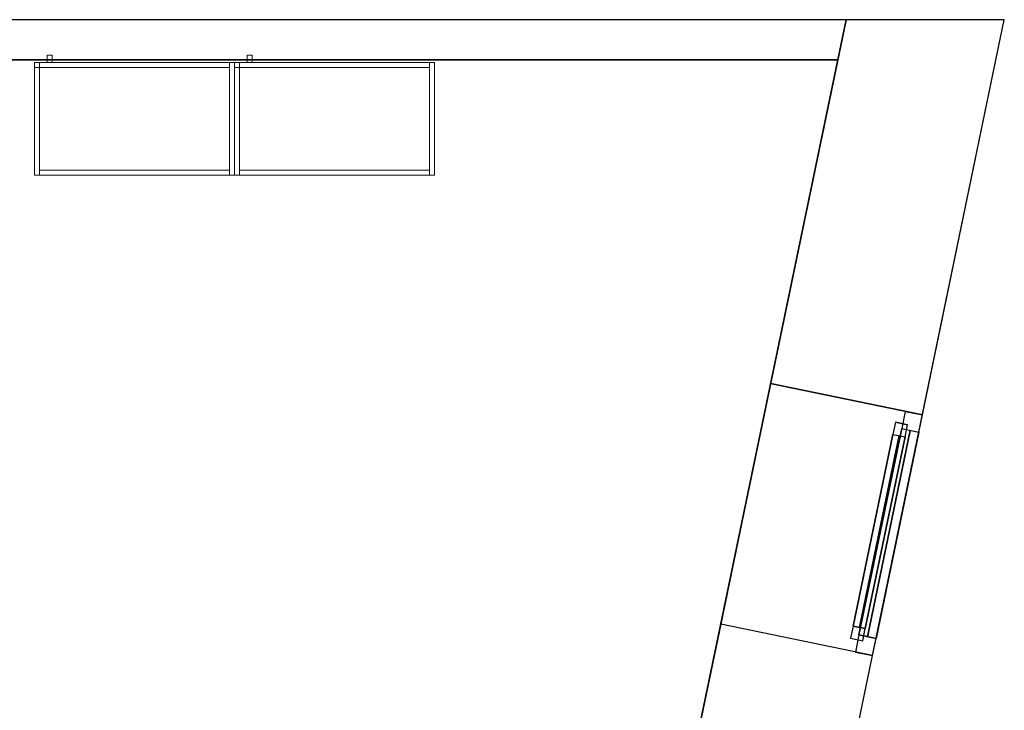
# Model space of a CAD drawing. Header units: metres. Extents: x 397.7 to 427.5, y 12.7 to 28.4.
# Tile 144 of 144: x 423.5 to 427.5, y 25.5 to 28.2. Entities that reach past the tile are written whole.
import ezdxf

# ---------------------------------------------------------------- set-up
doc = ezdxf.new("R2010")
doc.units = ezdxf.units.M
doc.layers.add('01_CARPINTERIA', color=5, linetype='Continuous', lineweight=25, true_color=0x0000ff)
doc.layers.add('01_SUELOS', color=7, linetype='Continuous', lineweight=25, true_color=0x007f00)
for name, color, linetype, lineweight in [('02_MOBILIARIO', 7, 'Continuous', 18), ('A-GENM-____-OTLN', 7, 'Continuous', 18), ('A-WALL-____-MCUT', 7, 'Continuous', 25), ('A-WALL-____-OTLN', 7, 'Continuous', 25), ('Mobiliario', 7, 'Continuous', 18)]:
    doc.layers.add(name, color=color, linetype=linetype, lineweight=lineweight)

# ---------------------------------------------------------------- blocks, each defined once
blk = doc.blocks.new('Family - Armai 80x45_P3-156235-06_TEL_P3')
at = {"layer": '02_MOBILIARIO', "color": 253, "true_color": 0xaaaaaa}
for p, q in [((0.05, 0.45), (0.05, 0.48)), ((0.05, 0.48), (0.07, 0.48)), ((0.05, 0.45), (0.05, 0.48)), ((0.07, 0.48), (0.05, 0.48)), ((0.07, 0.48), (0.07, 0.45)), ((0.07, 0.45), (0.07, 0.48)), ((0, 0.45), (0.8, 0.45)), ((0.8, 0.45), (0, 0.45)), ((0, 0), (0, 0.45)), ((0, 0.45), (0, 0)), ((0.02, 0.45), (0, 0.45)), ((0, 0), (0, 0.45)), ((0, 0.43), (0, 0.45)), ((0, 0.45), (0.78, 0.45)), ((0, 0.45), (0, 0.43)), ((0, 0.45), (0.02, 0.45)), ((0.02, 0.45), (0.02, 0)), ((0.02, 0.45), (0.02, 0.43)), ((0.07, 0.45), (0.05, 0.45)), ((0.05, 0.45), (0.07, 0.45)), ((0.78, 0.43), (0.78, 0.45)), ((0.8, 0.45), (0.78, 0.45)), ((0.78, 0), (0.78, 0.45)), ((0.8, 0.45), (0.8, 0)), ((0.8, 0), (0.8, 0.45)), ((0.8, 0.45), (0.8, 0)), ((0.78, 0.43), (0, 0.43)), ((0.02, 0.43), (0, 0.43)), ((0.8, 0), (0, 0)), ((0, 0), (0.8, 0)), ((0.02, 0), (0, 0)), ((0.02, 0), (0.02, 0.02)), ((0.02, 0.02), (0.78, 0.02)), ((0.78, 0), (0.02, 0)), ((0.78, 0), (0.78, 0.02)), ((0.8, 0), (0.78, 0))]:
    blk.add_line(p, q, dxfattribs=at)
at = {"layer": 'Mobiliario', "color": 253, "true_color": 0xaaaaaa}
for p, q in [((0.02, 0.45), (0, 0.45)), ((0, 0.45), (0, 0)), ((0.78, 0.45), (0, 0.45)), ((0, 0.45), (0, 0.43)), ((0, 0.45), (0, 0.43)), ((0.02, 0.45), (0, 0.45)), ((0.02, 0), (0.02, 0.45)), ((0.02, 0.43), (0.02, 0.45)), ((0.78, 0.43), (0.78, 0.45)), ((0.8, 0.45), (0.78, 0.45)), ((0.78, 0.45), (0.78, 0)), ((0.8, 0), (0.8, 0.45)), ((0, 0.43), (0.78, 0.43)), ((0, 0.43), (0.02, 0.43)), ((0, 0), (0.02, 0)), ((0.78, 0.02), (0.02, 0.02)), ((0.02, 0.02), (0.02, 0)), ((0.02, 0), (0.78, 0)), ((0.78, 0), (0.78, 0.02)), ((0.78, 0), (0.8, 0))]:
    blk.add_line(p, q, dxfattribs=at)
blk = doc.blocks.new('Forma directa - LONDR55-XX_ZZ-ARQ-CAA-M3D-Londres55-156255-06_TEL_P3')
at = {"layer": '01_CARPINTERIA', "color": 161, "true_color": 0xaaaaff}
for p, q in [((0.1, 0.1), (0.05, 0.1)), ((0.05, 0.1), (0.05, 0.05)), ((0.1, 0.1), (0.05, 0.1)), ((0.05, 0.1), (0.05, 0.05)), ((0.1, 0.05), (0.1, 0.1)), ((0.1, 0.1), (0.1, 0.05)), ((0.1, 0.1), (0.8835, 0.1)), ((0.8835, 0.1), (0.1, 0.1)), ((0.1, 0.1), (0.1, 0.05)), ((0.1, 0.05), (0.1, 0.1)), ((0.8835, 0.1), (0.8835, 0.05)), ((0.8835, 0.1), (0.8835, 0.05)), ((0.9335, 0.1), (0.8835, 0.1)), ((0.8835, 0.1), (0.8835, 0.05)), ((0.9335, 0.1), (0.8835, 0.1)), ((0.8835, 0.1), (0.8835, 0.05)), ((0.9335, 0.05), (0.9335, 0.1)), ((0.9335, 0.1), (0.9335, 0.05)), ((0.07, 0.07), (0, 0.07)), ((0, 0.07), (0, 0)), ((0.07, 0.07), (0, 0.07)), ((0, 0.07), (0, 0)), ((0.05, 0.05), (0.1, 0.05)), ((0.05, 0.05), (0.1, 0.05)), ((0.07, 0), (0.07, 0.07)), ((0.07, 0.07), (0.07, 0)), ((0.07, 0.07), (0.9135, 0.07)), ((0.9135, 0.07), (0.07, 0.07)), ((0.07, 0.07), (0.07, 0)), ((0.07, 0), (0.07, 0.07)), ((0.8835, 0.075), (0.1, 0.075)), ((0.8835, 0.075), (0.1, 0.075)), ((0.1, 0.05), (0.8835, 0.05)), ((0.8835, 0.05), (0.1, 0.05)), ((0.8835, 0.05), (0.9335, 0.05)), ((0.8835, 0.05), (0.9335, 0.05)), ((0.9135, 0.07), (0.9135, 0)), ((0.9135, 0.07), (0.9135, 0)), ((0.9835, 0.07), (0.9135, 0.07)), ((0.9135, 0.07), (0.9135, 0)), ((0.9835, 0.07), (0.9135, 0.07)), ((0.9135, 0.07), (0.9135, 0)), ((0.9835, 0), (0.9835, 0.07)), ((0.9835, 0.07), (0.9835, 0)), ((0, 0), (0.07, 0)), ((0.9135, 0.035), (0.07, 0.035)), ((0.07, 0.035), (0.9135, 0.035)), ((0.07, 0), (0.9135, 0)), ((0.9135, 0), (0.07, 0)), ((0.9135, 0), (0.9835, 0)), ((0, 0), (0.07, 0)), ((0.9135, 0), (0.9835, 0))]:
    blk.add_line(p, q, dxfattribs=at)
blk = doc.blocks.new('Forma directa - Finestra P3-156256-06_TEL_P3')
at = {"xscale": 1.00000002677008, "yscale": 1.00000002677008, "zscale": 1.00000002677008}
blk.add_blockref('Forma directa - LONDR55-XX_ZZ-ARQ-CAA-M3D-Londres55-156255-06_TEL_P3', (0, 0), dxfattribs=at)
blk = doc.blocks.new('Family - Armai 80x45_P3-156278-06_TEL_P3')
at = {"layer": '02_MOBILIARIO', "color": 253, "true_color": 0xaaaaaa}
for p, q in [((0.05, 0.45), (0.05, 0.48)), ((0.05, 0.48), (0.07, 0.48)), ((0.05, 0.45), (0.05, 0.48)), ((0.07, 0.48), (0.05, 0.48)), ((0.07, 0.48), (0.07, 0.45)), ((0.07, 0.45), (0.07, 0.48)), ((0, 0.45), (0.8, 0.45)), ((0.8, 0.45), (0, 0.45)), ((0, 0), (0, 0.45)), ((0, 0.45), (0, 0)), ((0, 0.45), (0, 0.43)), ((0, 0.45), (0.02, 0.45)), ((0.02, 0.45), (0, 0.45)), ((0, 0), (0, 0.45)), ((0, 0.43), (0, 0.45)), ((0, 0.45), (0.78, 0.45)), ((0.02, 0.45), (0.02, 0.43)), ((0.02, 0.45), (0.02, 0)), ((0.07, 0.45), (0.05, 0.45)), ((0.05, 0.45), (0.07, 0.45)), ((0.78, 0.43), (0.78, 0.45)), ((0.8, 0.45), (0.78, 0.45)), ((0.78, 0), (0.78, 0.45)), ((0.8, 0.45), (0.8, 0)), ((0.8, 0), (0.8, 0.45)), ((0.8, 0.45), (0.8, 0)), ((0.02, 0.43), (0, 0.43)), ((0.78, 0.43), (0, 0.43)), ((0.8, 0), (0, 0)), ((0, 0), (0.8, 0)), ((0.02, 0), (0, 0)), ((0.02, 0), (0.02, 0.02)), ((0.02, 0.02), (0.78, 0.02)), ((0.78, 0), (0.02, 0)), ((0.78, 0), (0.78, 0.02)), ((0.8, 0), (0.78, 0))]:
    blk.add_line(p, q, dxfattribs=at)
at = {"layer": 'Mobiliario', "color": 253, "true_color": 0xaaaaaa}
for p, q in [((0, 0.45), (0, 0.43)), ((0.02, 0.45), (0, 0.45)), ((0.02, 0.45), (0, 0.45)), ((0, 0.45), (0, 0)), ((0.78, 0.45), (0, 0.45)), ((0, 0.45), (0, 0.43)), ((0.02, 0.43), (0.02, 0.45)), ((0.02, 0), (0.02, 0.45)), ((0.78, 0.43), (0.78, 0.45)), ((0.8, 0.45), (0.78, 0.45)), ((0.78, 0.45), (0.78, 0)), ((0.8, 0), (0.8, 0.45)), ((0, 0.43), (0.02, 0.43)), ((0, 0.43), (0.78, 0.43)), ((0, 0), (0.02, 0)), ((0.78, 0.02), (0.02, 0.02)), ((0.02, 0.02), (0.02, 0)), ((0.02, 0), (0.78, 0)), ((0.78, 0), (0.78, 0.02)), ((0.78, 0), (0.8, 0))]:
    blk.add_line(p, q, dxfattribs=at)
blk = doc.blocks.new('Family - Evans P3-156349-06_TEL_P3')
at = {"layer": 'A-WALL-____-MCUT', "color": 253, "true_color": 0xaaaaaa}
for p, q in [((0.0332, 0.16), (0, 0)), ((25.5877, 0.16), (0.0332, 0.16)), ((0, 0), (25.556, 0))]:
    blk.add_line(p, q, dxfattribs=at)
at = {"layer": 'A-WALL-____-OTLN', "color": 253, "true_color": 0xaaaaaa}
for p, q in [((0.0332, 0.16), (0, 0)), ((25.5877, 0.16), (0.0332, 0.16)), ((0, 0), (25.556, 0))]:
    blk.add_line(p, q, dxfattribs=at)
at = {"layer": 'A-WALL-____-OTLN', "color": 253, "lineweight": 18, "true_color": 0xaaaaaa}
blk.add_line((0, 0), (25.556, 0), dxfattribs=at)
blk = doc.blocks.new('Family - Paviment P3-156431-06_TEL_P3')
at = {"layer": '01_SUELOS', "color": 9, "true_color": 0xaad4aa}
for p, q in [((28.518, 14.9576), (22.8618, 14.9576)), ((22.8618, 14.9576), (28.518, 14.9576)), ((25.4182, 0), (28.518, 14.9576)), ((28.518, 14.9576), (25.4182, 0))]:
    blk.add_line(p, q, dxfattribs=at)
blk = doc.blocks.new('Family - Façana sur-est P3-156497-06_TEL_P3')
at = {"layer": 'A-WALL-____-MCUT', "color": 253, "true_color": 0xaaaaaa}
for p, q in [((13.1156, 0.62), (12.5633, 0.62)), ((13.1156, 0), (13.1156, 0.62)), ((14.0991, 0.62), (14.0991, 0)), ((15.5861, 0.62), (14.0991, 0.62)), ((15.7146, 0), (15.5861, 0.62)), ((12.5633, 0), (13.1156, 0)), ((14.0991, 0), (15.7146, 0))]:
    blk.add_line(p, q, dxfattribs=at)
at = {"layer": 'A-WALL-____-OTLN', "color": 253, "true_color": 0xaaaaaa}
for p, q in [((15.5861, 0.62), (-0.1285, 0.62)), ((13.1156, 0), (13.1156, 0.62)), ((14.0991, 0.62), (13.1156, 0.62)), ((14.0991, 0), (14.0991, 0.62)), ((15.7146, 0), (15.5861, 0.62)), ((0, 0), (15.7146, 0)), ((13.1156, 0), (14.0991, 0))]:
    blk.add_line(p, q, dxfattribs=at)
at = {"layer": 'A-WALL-____-OTLN', "color": 253, "lineweight": 18, "true_color": 0xaaaaaa}
blk.add_line((0, 0), (15.7146, 0), dxfattribs=at)
blk = doc.blocks.new('Family - Vano finestra P3-156499-06_TEL_P3')
at = {"layer": 'A-GENM-____-OTLN', "color": 253, "true_color": 0xaaaaaa}
for p, q in [((426.5447, 26.7722), (426.3451, 25.8091)), ((426.3451, 25.8091), (426.5447, 26.7722)), ((427.1518, 26.6464), (426.5447, 26.7722)), ((426.5447, 26.7722), (427.1518, 26.6464)), ((426.9522, 25.6833), (427.1518, 26.6464)), ((427.1518, 26.6464), (426.9522, 25.6833)), ((426.3451, 25.8091), (426.9522, 25.6833)), ((426.3451, 25.8091), (426.9522, 25.6833))]:
    blk.add_line(p, q, dxfattribs=at)
blk = doc.blocks.new('LONDR55-XX_ZZ-ARQ-CAA-M3D-Londres55_ifc-1-06_TEL_P3')
at = {"layer": '01_CARPINTERIA', "color": 253, "lineweight": 18, "true_color": 0xaaaaaa, "rotation": 78.29179146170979}
blk.add_blockref('Forma directa - Finestra P3-156256-06_TEL_P3', (426.9522, 25.6833), dxfattribs=at)
at = {"layer": '01_SUELOS', "color": 253, "lineweight": 18, "true_color": 0xaaaaaa}
blk.add_blockref('Family - Paviment P3-156431-06_TEL_P3', (398.2952, 13.1106), dxfattribs=at)
at = {"layer": '02_MOBILIARIO', "color": 253, "lineweight": 18, "true_color": 0xaaaaaa}
for name, p in [('Family - Armai 80x45_P3-156235-06_TEL_P3', (423.6002, 27.6065)), ('Family - Armai 80x45_P3-156278-06_TEL_P3', (424.4002, 27.6065))]:
    blk.add_blockref(name, p, dxfattribs=at)
at = {"layer": 'A-GENM-____-OTLN', "color": 253, "lineweight": 18, "true_color": 0xaaaaaa}
blk.add_blockref('Family - Vano finestra P3-156499-06_TEL_P3', (0, 0), dxfattribs=at)
at = {"layer": 'A-WALL-____-OTLN', "color": 253, "lineweight": 18, "true_color": 0xaaaaaa}
for name, p, rotation in [('Family - Façana sur-est P3-156497-06_TEL_P3', (424.2907, 12.8406), 78.29179146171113), ('Family - Evans P3-156349-06_TEL_P3', (426.8464, 28.2282), 180)]:
    blk.add_blockref(name, p, dxfattribs=dict(at, rotation=rotation))

msp = doc.modelspace()

# ---------------------------------------------------------------- block references
at = {"lineweight": 5}
msp.add_blockref('LONDR55-XX_ZZ-ARQ-CAA-M3D-Londres55_ifc-1-06_TEL_P3', (0, 0), dxfattribs=at)

doc.saveas('drawing.dxf')
